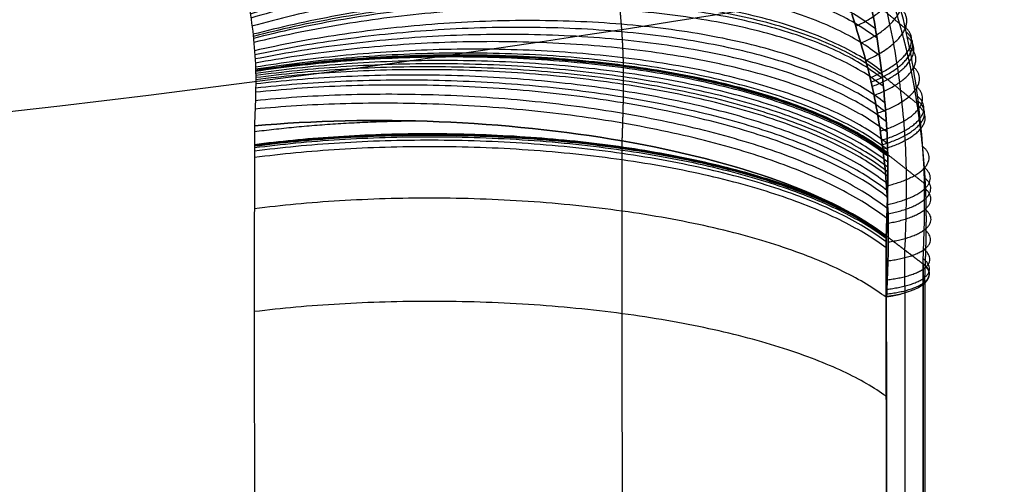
# Model space of a CAD drawing. Header units: millimetres. Extents: x -505 to 505, y 0 to 800.
# Tile 256 of 256: x 143 to 212, y 727 to 760. Entities that reach past the tile are written whole.
import ezdxf

# ---------------------------------------------------------------- set-up
doc = ezdxf.new("R2010")
doc.units = ezdxf.units.MM
doc.header["$MEASUREMENT"] = 0
doc.layers.add('IGES level 20', color=255, linetype='Continuous')

msp = doc.modelspace()

# ---------------------------------------------------------------- linework, layer by layer
at = {"layer": 'IGES level 20', "extrusion": (1.52029e-13, 0.920505, -0.390731)}
msp.add_arc((0, 559.072, 786.706), 505, 246.57268, 270, dxfattribs=at)
at = {"layer": 'IGES level 20', "extrusion": (-3.62337e-12, 0.920505, -0.390731)}
msp.add_arc((0, 559.072, 786.706), 505, 246.57268, 270, dxfattribs=at)
at = {"layer": 'IGES level 20'}
for points, weights, knots in [([(185.397, 751.318, -181.376), (185.411, 751.709, -181.514), (185.424, 752.116, -181.658), (185.445, 752.769, -181.892), (185.451, 752.994, -181.972), (185.464, 753.462, -182.141), (185.47, 753.706, -182.23), (185.479, 754.093, -182.371), (185.481, 754.226, -182.42), (185.486, 754.5, -182.521), (185.488, 754.642, -182.573), (185.492, 754.939, -182.684), (185.493, 755.093, -182.741), (185.495, 755.339, -182.834), (185.495, 755.423, -182.865), (185.495, 755.597, -182.931), (185.495, 755.687, -182.966), (185.495, 755.875, -183.037), (185.494, 755.973, -183.075), (185.492, 756.18, -183.154), (185.491, 756.288, -183.196), (185.488, 756.434, -183.253), (185.488, 756.464, -183.265), (185.487, 756.502, -183.28), (185.487, 756.51, -183.283), (185.487, 756.525, -183.289), (185.487, 756.533, -183.292), (185.486, 756.556, -183.301), (185.486, 756.571, -183.307), (185.484, 756.648, -183.337), (185.483, 756.708, -183.36), (185.479, 756.886, -183.43), (185.475, 757.001, -183.476), (185.465, 757.339, -183.611), (185.456, 757.554, -183.698), (185.437, 757.967, -183.866), (185.427, 758.166, -183.948), (185.404, 758.552, -184.108), (185.392, 758.738, -184.186), (185.367, 759.101, -184.339), (185.354, 759.277, -184.414), (185.313, 759.795, -184.635), (185.284, 760.123, -184.778), (185.238, 760.597, -184.985), (185.222, 760.751, -185.054), (185.199, 760.979, -185.155), (185.191, 761.055, -185.188), (185.175, 761.204, -185.255), (185.166, 761.279, -185.288), (185.124, 761.659, -185.458), (185.087, 761.971, -185.599), (185.005, 762.621, -185.897), (184.96, 762.958, -186.053), (184.882, 763.49, -186.303), (184.855, 763.672, -186.389), (184.796, 764.047, -186.568), (184.764, 764.24, -186.661), (184.696, 764.641, -186.856), (184.659, 764.849, -186.958), (184.599, 765.176, -187.12), (184.578, 765.287, -187.175), (184.544, 765.459, -187.261), (184.533, 765.517, -187.29), (184.518, 765.59, -187.327), (184.516, 765.605, -187.335), (184.51, 765.634, -187.349), (184.507, 765.648, -187.357), (184.498, 765.691, -187.378), (184.493, 765.719, -187.392), (184.465, 765.855, -187.461), (184.444, 765.956, -187.513), (184.403, 766.148, -187.611), (184.383, 766.239, -187.657), (184.345, 766.414, -187.747), (184.326, 766.497, -187.79), (184.29, 766.658, -187.874), (184.272, 766.736, -187.914), (184.22, 766.963, -188.032), (184.186, 767.105, -188.106), (184.121, 767.378, -188.249), (184.089, 767.508, -188.318), (184.027, 767.76, -188.45), (183.997, 767.881, -188.514), (183.937, 768.117, -188.639), (183.908, 768.231, -188.7), (183.822, 768.565, -188.878), (183.766, 768.777, -188.992), (183.659, 769.185, -189.211), (183.606, 769.381, -189.316), (183.504, 769.762, -189.521), (183.454, 769.946, -189.621), (183.393, 770.171, -189.743), (183.381, 770.216, -189.767), (183.366, 770.272, -189.797), (183.363, 770.283, -189.803), (183.359, 770.299, -189.812), (183.357, 770.305, -189.815), (183.354, 770.316, -189.821), (183.353, 770.322, -189.824), (183.345, 770.349, -189.839), (183.339, 770.37, -189.85), (183.31, 770.479, -189.909), (183.286, 770.565, -189.956), (183.241, 770.733, -190.046), (183.219, 770.814, -190.09), (183.197, 770.895, -190.134)], [0.865805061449, 0.865805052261, 0.865806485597, 0.865811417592, 0.865813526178, 0.865818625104, 0.865821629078, 0.865826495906, 0.865828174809, 0.865831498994, 0.865833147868, 0.86583612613, 0.865837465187, 0.865838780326, 0.86583910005, 0.865839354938, 0.865839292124, 0.865838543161, 0.86583786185, 0.865835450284, 0.865833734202, 0.865830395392, 0.865829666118, 0.865828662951, 0.865828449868, 0.865828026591, 0.86582781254, 0.86582716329, 0.865826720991, 0.865824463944, 0.865822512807, 0.865816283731, 0.865811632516, 0.865796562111, 0.865785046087, 0.865760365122, 0.865747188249, 0.865719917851, 0.865705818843, 0.865677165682, 0.865662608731, 0.865618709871, 0.865589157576, 0.865545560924, 0.865531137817, 0.865509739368, 0.865502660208, 0.865488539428, 0.865481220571, 0.865443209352, 0.865408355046, 0.865325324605, 0.865277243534, 0.865189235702, 0.865157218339, 0.865086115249, 0.865047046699, 0.8649592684, 0.864910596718, 0.864827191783, 0.864797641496, 0.864750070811, 0.864733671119, 0.864712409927, 0.864708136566, 0.86469979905, 0.864695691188, 0.864683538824, 0.864675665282, 0.864637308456, 0.864609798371, 0.864559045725, 0.86453583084, 0.864492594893, 0.864472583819, 0.864435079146, 0.864417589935, 0.864368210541, 0.864339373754, 0.86428755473, 0.864264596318, 0.864223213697, 0.864204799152, 0.864171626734, 0.864156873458, 0.864117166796, 0.864096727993, 0.864064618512, 0.86405297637, 0.864036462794, 0.864031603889, 0.864028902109, 0.86402853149, 0.864028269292, 0.86402822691, 0.864028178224, 0.864028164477, 0.864028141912, 0.864028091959, 0.864028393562, 0.864028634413, 0.864029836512, 0.864030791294, 0.864032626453, 0.864033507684, 0.864034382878], [0, 0, 0, 0, 0.00116324, 0.00116324, 0.00174486, 0.00174486, 0.00232648, 0.00232648, 0.00261729, 0.00261729, 0.0029081, 0.0029081, 0.00319891, 0.00319891, 0.00334432, 0.00334432, 0.00348972, 0.00348972, 0.00363513, 0.00363513, 0.00378053, 0.00378053, 0.00381688, 0.00381688, 0.00382597, 0.00382597, 0.00383506, 0.00383506, 0.00385323, 0.00385323, 0.00392594, 0.00392594, 0.00407134, 0.00407134, 0.00436215, 0.00436215, 0.00465296, 0.00465296, 0.00494377, 0.00494377, 0.00523458, 0.00523458, 0.0058162, 0.0058162, 0.00610701, 0.00610701, 0.00625242, 0.00625242, 0.00639782, 0.00639782, 0.00697944, 0.00697944, 0.00756106, 0.00756106, 0.00785187, 0.00785187, 0.00814268, 0.00814268, 0.00843349, 0.00843349, 0.0085789, 0.0085789, 0.0086516, 0.0086516, 0.00866978, 0.00866978, 0.00868795, 0.00868795, 0.0087243, 0.0087243, 0.00886971, 0.00886971, 0.00901511, 0.00901511, 0.00916052, 0.00916052, 0.00930592, 0.00930592, 0.00959673, 0.00959673, 0.00988754, 0.00988754, 0.01017835, 0.01017835, 0.01046916, 0.01046916, 0.01105078, 0.01105078, 0.0116324, 0.0116324, 0.01221402, 0.01221402, 0.01235943, 0.01235943, 0.01239578, 0.01239578, 0.01241396, 0.01241396, 0.01243213, 0.01243213, 0.01250483, 0.01250483, 0.01279564, 0.01279564, 0.01306786, 0.01306786, 0.01306786, 0.01306786]), ([(206.47, 741.409, -206.889), (206.471, 741.436, -206.898), (206.472, 741.463, -206.908), (206.477, 741.6, -206.956), (206.481, 741.712, -206.995), (206.494, 742.046, -207.112), (206.502, 742.269, -207.191), (206.526, 742.942, -207.429), (206.541, 743.395, -207.591), (206.566, 744.307, -207.92), (206.575, 744.767, -208.088), (206.585, 745.694, -208.434), (206.585, 746.161, -208.611), (206.575, 746.868, -208.885), (206.57, 747.104, -208.978), (206.556, 747.576, -209.166), (206.547, 747.81, -209.26), (206.515, 748.513, -209.546), (206.487, 748.977, -209.739), (206.385, 750.36, -210.326), (206.293, 751.267, -210.726), (206.17, 752.274, -211.184), (206.155, 752.385, -211.235), (206.127, 752.609, -211.337), (206.112, 752.721, -211.389), (206.067, 753.056, -211.544), (206.036, 753.279, -211.648), (205.938, 753.949, -211.962), (205.867, 754.395, -212.175), (205.713, 755.286, -212.609), (205.629, 755.732, -212.83), (205.494, 756.397, -213.165), (205.447, 756.618, -213.278), (205.374, 756.95, -213.449), (205.349, 757.06, -213.506), (205.298, 757.281, -213.621), (205.273, 757.391, -213.678), (205.142, 757.94, -213.967), (205.031, 758.371, -214.198), (204.802, 759.22, -214.659), (204.684, 759.637, -214.89), (204.443, 760.461, -215.349), (204.321, 760.868, -215.578), (204.137, 761.471, -215.92), (204.076, 761.671, -216.034), (203.972, 762.011, -216.228), (203.928, 762.151, -216.308), (203.885, 762.291, -216.388)], [0.851786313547, 0.851786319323, 0.851786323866, 0.851786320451, 0.851786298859, 0.851786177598, 0.851786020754, 0.851785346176, 0.851784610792, 0.851782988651, 0.851782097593, 0.851781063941, 0.851780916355, 0.851782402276, 0.851783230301, 0.851785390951, 0.851786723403, 0.851791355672, 0.851795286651, 0.851808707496, 0.85181978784, 0.851832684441, 0.851834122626, 0.851837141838, 0.851838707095, 0.851843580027, 0.851847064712, 0.851858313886, 0.851866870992, 0.851886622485, 0.851897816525, 0.851916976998, 0.851923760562, 0.851934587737, 0.85193830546, 0.851945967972, 0.851949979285, 0.851969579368, 0.851983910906, 0.852008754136, 0.852019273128, 0.852035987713, 0.852042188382, 0.852048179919, 0.852049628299, 0.852051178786, 0.852051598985, 0.852051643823], [-0.00006131, -0.00006131, -0.00006131, -0.00006131, 0.00002459, 0.00002459, 0.00037829, 0.00037829, 0.00108568, 0.00108568, 0.00250045, 0.00250045, 0.00391523, 0.00391523, 0.00533001, 0.00533001, 0.0060374, 0.0060374, 0.00674478, 0.00674478, 0.00815956, 0.00815956, 0.01098912, 0.01098912, 0.01134281, 0.01134281, 0.0116965, 0.0116965, 0.01240389, 0.01240389, 0.01381867, 0.01381867, 0.01523345, 0.01523345, 0.01594084, 0.01594084, 0.01629453, 0.01629453, 0.01664822, 0.01664822, 0.018063, 0.018063, 0.01947778, 0.01947778, 0.02089256, 0.02089256, 0.02159994, 0.02159994, 0.02210068, 0.02210068, 0.02210068, 0.02210068]), ([(190.618, 516.571, -151.039), (190.178, 526.636, -150.069), (189.738, 536.681, -149.402), (189.113, 551.719, -148.832), (188.909, 556.728, -148.714), (188.617, 564.233, -148.642), (188.521, 566.734, -148.636), (188.381, 570.483, -148.652), (188.335, 571.733, -148.662), (188.244, 574.231, -148.69), (188.199, 575.48, -148.709), (187.801, 586.72, -148.913), (187.487, 596.72, -149.371), (187.137, 609.23, -150.297), (187.069, 611.733, -150.499), (186.971, 615.487, -150.83), (186.938, 616.739, -150.945), (186.874, 619.241, -151.183), (186.843, 620.491, -151.307), (186.75, 624.24, -151.691), (186.69, 626.737, -151.964), (186.604, 630.48, -152.401), (186.575, 631.727, -152.551), (186.519, 634.219, -152.859), (186.491, 635.465, -153.018), (186.247, 646.669, -154.487), (186.059, 656.58, -156.073), (185.829, 671.373, -158.869), (185.76, 676.293, -159.871), (185.687, 682.427, -161.209), (185.673, 683.653, -161.481), (185.646, 686.103, -162.034), (185.633, 687.326, -162.315), (185.609, 689.771, -162.884), (185.597, 690.992, -163.173), (185.575, 693.431, -163.759), (185.564, 694.649, -164.056), (185.476, 705.606, -166.771), (185.437, 715.284, -169.457), (185.405, 729.708, -173.914), (185.399, 734.501, -175.471), (185.393, 741.665, -177.916), (185.392, 744.049, -178.749), (185.39, 747.619, -180.026), (185.39, 748.808, -180.457), (185.389, 750.144, -180.946), (185.389, 750.293, -181.001), (185.389, 750.515, -181.083), (185.389, 750.589, -181.11), (185.389, 750.701, -181.151), (185.389, 750.738, -181.165), (185.389, 750.794, -181.185), (185.389, 750.812, -181.192), (185.389, 750.84, -181.202), (185.389, 750.849, -181.206), (185.389, 750.868, -181.212), (185.389, 750.877, -181.216), (185.389, 751.03, -181.272), (185.389, 751.174, -181.325), (185.389, 751.318, -181.378)], [0.865774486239, 0.865774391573, 0.865776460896, 0.865782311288, 0.865784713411, 0.865788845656, 0.865790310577, 0.865792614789, 0.865793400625, 0.865795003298, 0.865795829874, 0.865803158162, 0.86580856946, 0.865814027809, 0.86581505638, 0.865816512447, 0.865816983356, 0.86581789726, 0.865818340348, 0.865819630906, 0.865820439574, 0.865821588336, 0.865821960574, 0.865822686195, 0.865823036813, 0.865826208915, 0.865829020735, 0.865832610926, 0.865833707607, 0.865834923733, 0.865835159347, 0.865835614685, 0.86583583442, 0.865836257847, 0.865836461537, 0.865836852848, 0.865837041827, 0.865838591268, 0.865839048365, 0.865839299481, 0.86583930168, 0.86583930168, 0.865839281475, 0.865839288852, 0.865839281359, 0.865839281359, 0.865839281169, 0.865839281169, 0.86583928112, 0.86583928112, 0.865839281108, 0.865839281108, 0.865839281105, 0.865839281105, 0.865839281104, 0.865839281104, 0.865839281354, 0.86583928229, 0.865839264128, 0.86583922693], [0, 0, 0, 0, 0.028312, 0.028312, 0.0424679, 0.0424679, 0.0495459, 0.0495459, 0.0530849, 0.0530849, 0.0566239, 0.0566239, 0.0849359, 0.0849359, 0.0920139, 0.0920139, 0.0955529, 0.0955529, 0.0990918, 0.0990918, 0.1061698, 0.1061698, 0.1097088, 0.1097088, 0.1132478, 0.1132478, 0.1415598, 0.1415598, 0.1557158, 0.1557158, 0.1592548, 0.1592548, 0.1627937, 0.1627937, 0.1663327, 0.1663327, 0.1698717, 0.1698717, 0.1981837, 0.1981837, 0.2123397, 0.2123397, 0.2194177, 0.2194177, 0.2229567, 0.2229567, 0.223399, 0.223399, 0.2236202, 0.2236202, 0.2237308, 0.2237308, 0.2237861, 0.2237861, 0.2238138, 0.2238138, 0.2238414, 0.2238414, 0.224279, 0.224279, 0.224279, 0.224279]), ([(206.471, 741.415, -206.891), (206.475, 732.592, -203.64), (206.479, 723.7, -200.659), (206.53, 705.786, -195.207), (206.576, 696.764, -192.737), (206.751, 678.593, -188.289), (206.88, 669.441, -186.311), (207.065, 659.069, -184.366), (207.087, 657.916, -184.153), (207.13, 655.607, -183.737), (207.152, 654.451, -183.532), (207.221, 650.982, -182.931), (207.269, 648.667, -182.547), (207.418, 641.718, -181.441), (207.526, 637.079, -180.769), (207.872, 623.139, -178.946), (208.131, 613.82, -177.989), (208.575, 599.802, -176.937), (208.732, 595.123, -176.65), (208.941, 589.266, -176.371), (208.983, 588.094, -176.319), (209.069, 585.75, -176.223), (209.113, 584.578, -176.18), (209.246, 581.063, -176.06), (209.337, 578.721, -175.996), (209.805, 567.01, -175.756), (210.222, 557.646, -175.818), (211.097, 538.931, -176.464), (211.556, 529.58, -177.049), (212.015, 520.232, -177.907)], [0.851781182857, 0.851781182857, 0.851781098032, 0.851781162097, 0.851781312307, 0.851781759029, 0.851781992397, 0.851782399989, 0.851782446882, 0.85178254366, 0.851782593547, 0.851782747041, 0.851782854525, 0.851783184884, 0.851783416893, 0.85178404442, 0.85178444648, 0.851785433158, 0.851785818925, 0.851786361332, 0.851786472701, 0.851786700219, 0.851786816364, 0.851787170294, 0.8517874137, 0.851788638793, 0.851789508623, 0.851790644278, 0.851790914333, 0.851790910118], [0, 0, 0, 0, 0.0281934, 0.0281934, 0.0563869, 0.0563869, 0.0845803, 0.0845803, 0.0881045, 0.0881045, 0.0916287, 0.0916287, 0.098677, 0.098677, 0.1127738, 0.1127738, 0.1409672, 0.1409672, 0.1550639, 0.1550639, 0.1585881, 0.1585881, 0.1621123, 0.1621123, 0.1691607, 0.1691607, 0.1973541, 0.1973541, 0.2255329, 0.2255329, 0.2255329, 0.2255329])]:
    msp.add_rational_spline(points, weights, degree=3, knots=knots, dxfattribs=at)
for points, knots in [([(156.973, 770.025, -189.249), (157.349, 768.602, -188.51), (157.726, 767.178, -187.778), (158.487, 764.324, -186.324), (158.889, 762.901, -185.597), (159.56, 760.006, -184.192), (159.738, 758.502, -183.538), (159.914, 755.462, -182.305), (159.829, 753.915, -181.757), (159.777, 752.37, -181.204)], [3, 3, 3, 3, 3.25, 3.25, 3.5, 3.5, 3.75, 3.75, 4, 4, 4, 4]), ([(156.973, 770.025, -189.249), (157.349, 768.602, -188.51), (157.726, 767.178, -187.778), (158.487, 764.324, -186.324), (158.889, 762.901, -185.597), (159.56, 760.006, -184.192), (159.738, 758.502, -183.538), (159.914, 755.462, -182.305), (159.829, 753.915, -181.757), (159.777, 752.37, -181.204)], [1.3390593, 1.3390593, 1.3390593, 1.3390593, 1.5890593, 1.5890593, 1.8390593, 1.8390593, 2.0890593, 2.0890593, 2.3390593, 2.3390593, 2.3390593, 2.3390593]), ([(201.261, 766.364, -207.979), (201.766, 764.664, -207.019), (202.257, 762.968, -206.039), (203.013, 759.499, -204.152), (203.291, 757.716, -203.269), (203.714, 754.081, -201.586), (203.854, 752.233, -200.782), (203.926, 748.494, -199.309), (203.86, 746.601, -198.638), (203.791, 744.699, -197.971)], [0.245829, 0.245829, 0.245829, 0.245829, 0.495829, 0.495829, 0.745829, 0.745829, 0.995829, 0.995829, 1.245829, 1.245829, 1.245829, 1.245829]), ([(203.791, 744.699, -197.971), (203.86, 746.594, -198.636), (203.926, 748.494, -199.309), (203.854, 752.233, -200.782), (203.714, 754.081, -201.586), (203.291, 757.716, -203.269), (203.013, 759.499, -204.152), (202.257, 762.968, -206.039), (201.764, 764.67, -207.023), (201.263, 766.362, -207.984)], [1, 1, 1, 1, 1.25, 1.25, 1.5, 1.5, 1.75, 1.75, 2, 2, 2, 2]), ([(202.456, 765.318, -210.444), (202.959, 763.637, -209.486), (203.463, 761.95, -208.537), (204.257, 758.476, -206.725), (204.549, 756.689, -205.862), (204.988, 753.063, -204.211), (205.135, 751.224, -203.423), (205.212, 747.498, -201.962), (205.142, 745.611, -201.288), (205.073, 743.722, -200.626)], [0, 0, 0, 0, 0.25, 0.25, 0.5, 0.5, 0.75, 0.75, 1, 1, 1, 1]), ([(206.354, 742.745, -203.28), (206.424, 744.623, -203.937), (206.494, 746.497, -204.606), (206.417, 750.202, -206.06), (206.269, 752.032, -206.845), (205.828, 755.63, -208.486), (205.535, 757.408, -209.347), (204.736, 760.86, -211.155), (204.23, 762.537, -212.102), (203.723, 764.208, -213.059)], [1, 1, 1, 1, 1.25, 1.25, 1.5, 1.5, 1.75, 1.75, 2, 2, 2, 2]), ([(206.354, 742.745, -203.28), (206.424, 744.622, -203.937), (206.494, 746.497, -204.606), (206.417, 750.202, -206.06), (206.269, 752.032, -206.845), (205.828, 755.63, -208.486), (205.535, 757.408, -209.347), (204.736, 760.86, -211.155), (204.229, 762.538, -212.102), (203.723, 764.208, -213.059)], [1.383879, 1.383879, 1.383879, 1.383879, 1.633879, 1.633879, 1.883879, 1.883879, 2.133879, 2.133879, 2.383879, 2.383879, 2.383879, 2.383879]), ([(201.396, 760.17, -218.42), (201.874, 758.636, -217.549), (202.35, 757.097, -216.687), (203.094, 753.923, -215.041), (203.364, 752.288, -214.258), (203.769, 748.981, -212.762), (203.902, 747.299, -212.046), (203.952, 743.893, -210.724), (203.88, 742.172, -210.113), (203.818, 740.449, -209.508)], [3, 3, 3, 3, 3.25, 3.25, 3.5, 3.5, 3.75, 3.75, 4, 4, 4, 4]), ([(203.815, 740.449, -209.51), (203.88, 742.172, -210.113), (203.952, 743.893, -210.724), (203.902, 747.299, -212.046), (203.769, 748.981, -212.762), (203.364, 752.288, -214.258), (203.094, 753.923, -215.041), (202.35, 757.097, -216.687), (201.874, 758.636, -217.549), (201.396, 760.17, -218.42)], [0, 0, 0, 0, 0.25, 0.25, 0.5, 0.5, 0.75, 0.75, 1, 1, 1, 1]), ([(159.777, 752.37, -181.204), (163.877, 752.74, -179.721), (168.264, 752.838, -178.968), (177.008, 752.479, -179.027), (181.362, 752.022, -179.838), (189.433, 750.615, -182.913), (193.149, 749.666, -185.176), (199.426, 747.407, -190.839), (201.986, 746.098, -194.239), (203.791, 744.699, -197.971)], [0, 0, 0, 0, 0.25, 0.25, 0.5, 0.5, 0.75, 0.75, 1, 1, 1, 1]), ([(203.79, 744.7, -197.968), (201.985, 746.098, -194.237), (199.425, 747.407, -190.839), (193.149, 749.666, -185.176), (189.433, 750.615, -182.913), (181.362, 752.022, -179.838), (177.008, 752.479, -179.027), (168.264, 752.838, -178.968), (163.877, 752.74, -179.721), (159.777, 752.37, -181.204)], [2, 2, 2, 2, 2.249951, 2.249951, 2.499967, 2.499967, 2.749984, 2.749984, 3, 3, 3, 3]), ([(159.777, 752.37, -181.204), (159.747, 738.203, -175.955), (159.764, 723.852, -171.336), (159.905, 694.782, -163.344), (160.054, 680.039, -159.959), (160.52, 650.385, -154.46), (160.828, 635.461, -152.346), (161.572, 605.42, -149.394), (162.015, 590.359, -148.561), (162.548, 575.326, -148.36)], [3, 3, 3, 3, 3.25, 3.25, 3.5, 3.5, 3.75, 3.75, 4, 4, 4, 4]), ([(159.777, 752.37, -181.204), (159.747, 738.203, -175.955), (159.764, 723.852, -171.336), (159.905, 694.782, -163.344), (160.054, 680.039, -159.959), (160.52, 650.385, -154.46), (160.828, 635.461, -152.346), (161.572, 605.42, -149.394), (162.015, 590.359, -148.561), (162.548, 575.326, -148.36)], [2.339059, 2.339059, 2.339059, 2.339059, 2.589059, 2.589059, 2.839059, 2.839059, 3.089059, 3.089059, 3.339059, 3.339059, 3.339059, 3.339059]), ([(209.22, 519.233, -168.491), (208.996, 523.975, -168.053), (208.771, 528.758, -167.681), (208.327, 538.283, -167.077), (208.108, 543.046, -166.843), (207.465, 557.333, -166.341), (207.058, 566.859, -166.272), (206.325, 585.913, -166.649), (206, 595.442, -167.096), (205.419, 614.501, -168.514), (205.164, 624.031, -169.487), (204.713, 642.983, -171.956), (204.516, 652.418, -173.453), (204.192, 671.207, -176.968), (204.065, 680.572, -178.988), (203.893, 699.152, -183.532), (203.848, 708.369, -186.054), (203.81, 722.08, -190.227), (203.803, 726.631, -191.682), (203.794, 735.695, -194.726), (203.792, 740.227, -196.32), (203.79, 744.7, -197.968)], [1, 1, 1, 1, 1.0625, 1.0625, 1.125, 1.125, 1.25, 1.25, 1.375, 1.375, 1.5, 1.5, 1.625, 1.625, 1.75, 1.75, 1.875, 1.875, 1.9375, 1.9375, 2, 2, 2, 2]), ([(203.79, 744.7, -197.97), (203.794, 735.735, -194.666), (203.798, 726.65, -191.618), (203.848, 708.369, -186.054), (203.893, 699.152, -183.532), (204.065, 680.572, -178.988), (204.192, 671.207, -176.968), (204.516, 652.418, -173.453), (204.713, 642.983, -171.956), (205.164, 624.031, -169.487), (205.419, 614.501, -168.514), (206, 595.442, -167.096), (206.325, 585.913, -166.649), (207.058, 566.859, -166.272), (207.465, 557.333, -166.341), (208.322, 538.283, -167.01), (208.772, 528.736, -167.613), (209.22, 519.233, -168.491)], [0.249715, 0.249715, 0.249715, 0.249715, 0.374715, 0.374715, 0.499715, 0.499715, 0.624715, 0.624715, 0.749715, 0.749715, 0.874715, 0.874715, 0.999715, 0.999715, 1.124715, 1.124715, 1.249715, 1.249715, 1.249715, 1.249715]), ([(205.072, 743.722, -200.624), (205.081, 725.888, -194.054), (205.089, 707.674, -188.53), (205.435, 670.76, -179.5), (205.772, 652.058, -175.993), (206.68, 614.381, -171.073), (207.251, 595.408, -169.663), (208.726, 557.453, -168.897), (209.631, 538.467, -169.539), (210.534, 519.553, -171.281)], [0, 0, 0, 0, 0.25, 0.25, 0.5, 0.5, 0.75, 0.75, 1, 1, 1, 1]), ([(203.818, 740.449, -209.508), (205.023, 740.633, -209.01), (206.001, 740.989, -208.045), (206.941, 741.84, -205.736), (206.898, 742.33, -204.406), (206.354, 742.745, -203.28)], [0, 0, 0, 0, 0.5, 0.5, 1, 1, 1, 1]), ([(203.818, 740.449, -209.508), (205.023, 740.633, -209.01), (206.001, 740.989, -208.045), (206.941, 741.84, -205.736), (206.898, 742.33, -204.406), (206.354, 742.745, -203.28)], [0, 0, 0, 0, 0.500005, 0.500005, 1, 1, 1, 1]), ([(206.354, 742.745, -203.28), (206.363, 724.98, -196.735), (206.372, 706.928, -191.263), (206.632, 679.454, -184.538), (206.759, 670.23, -182.543), (207.087, 651.647, -179.059), (207.286, 642.298, -177.571), (207.743, 623.571, -175.121), (208, 614.179, -174.157), (208.587, 595.343, -172.744), (208.916, 585.887, -172.295), (209.659, 567.001, -171.909), (210.073, 557.566, -171.971), (210.724, 543.423, -172.46), (210.946, 538.711, -172.689), (211.395, 529.29, -173.281), (211.624, 524.562, -173.647), (211.85, 519.874, -174.077)], [1, 1, 1, 1, 1.25, 1.25, 1.375, 1.375, 1.5, 1.5, 1.625, 1.625, 1.75, 1.75, 1.875, 1.875, 1.9375, 1.9375, 2, 2, 2, 2]), ([(211.85, 519.874, -174.077), (211.396, 529.266, -173.215), (210.941, 538.709, -172.623), (210.073, 557.566, -171.971), (209.659, 567.001, -171.909), (208.916, 585.887, -172.295), (208.587, 595.343, -172.744), (208, 614.179, -174.157), (207.743, 623.571, -175.121), (207.286, 642.298, -177.571), (207.087, 651.647, -179.059), (206.759, 670.23, -182.543), (206.632, 679.454, -184.538), (206.372, 706.928, -191.263), (206.363, 724.98, -196.735), (206.354, 742.745, -203.28)], [1.387649, 1.387649, 1.387649, 1.387649, 1.512649, 1.512649, 1.637649, 1.637649, 1.762649, 1.762649, 1.887649, 1.887649, 2.012649, 2.012649, 2.137649, 2.137649, 2.387649, 2.387649, 2.387649, 2.387649]), ([(206.835, 575.326, -178.737), (206.262, 589.387, -178.994), (205.786, 603.461, -179.827), (204.987, 631.435, -182.655), (204.657, 645.381, -184.657), (204.152, 673.061, -189.817), (203.988, 686.751, -192.96), (203.831, 713.832, -200.366), (203.825, 727.221, -204.636), (203.815, 740.449, -209.51)], [2.234052, 2.234052, 2.234052, 2.234052, 2.484052, 2.484052, 2.734052, 2.734052, 2.984052, 2.984052, 3.234052, 3.234052, 3.234052, 3.234052]), ([(206.835, 575.326, -178.737), (206.262, 589.387, -178.994), (205.786, 603.461, -179.827), (204.987, 631.435, -182.655), (204.657, 645.381, -184.657), (204.152, 673.061, -189.817), (203.988, 686.751, -192.96), (203.831, 713.832, -200.366), (203.825, 727.221, -204.636), (203.818, 740.449, -209.508)], [4, 4, 4, 4, 4.25, 4.25, 4.5, 4.5, 4.75, 4.75, 5, 5, 5, 5])]:
    msp.add_open_spline(points, degree=3, knots=knots, dxfattribs=at)
at = {"layer": 'IGES level 20', "extrusion": (0.166523, -0.894438, 0.415031)}
msp.add_rational_spline([(203.043, 759.126, -203.989), (189.705, 769.635, -175.991), (159.48, 760.158, -184.286)], [1, 0.730243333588, 1], degree=2, dxfattribs=at)
at = {"layer": 'IGES level 20', "extrusion": (0.154896, -0.898249, 0.411286)}
msp.add_rational_spline([(203.151, 758.473, -203.661), (189.797, 768.977, -175.691), (159.523, 759.879, -184.16)], [1, 0.730437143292, 1], degree=2, dxfattribs=at)
at = {"layer": 'IGES level 20', "extrusion": (-0.254267, 0.843711, -0.472757)}
msp.add_rational_spline([(201.662, 759.313, -217.935), (206.103, 761.349, -216.69), (204.053, 763.115, -212.436)], [0.999999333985, 0.704152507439, 0.999880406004], degree=2, dxfattribs=at)
at = {"layer": 'IGES level 20', "extrusion": (0.135166, -0.904443, 0.404615)}
msp.add_rational_spline([(203.328, 757.276, -203.077), (189.948, 767.77, -175.149), (159.601, 759.316, -183.91)], [1, 0.73073367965, 1], degree=2, dxfattribs=at)
at = {"layer": 'IGES level 20', "extrusion": (0.118934, -0.909298, 0.398788)}
msp.add_rational_spline([(203.468, 756.189, -202.563), (190.068, 766.672, -174.664), (159.67, 758.749, -183.663)], [1, 0.730947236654, 1], degree=2, dxfattribs=at)
at = {"layer": 'IGES level 20', "extrusion": (-0.245159, 0.849052, -0.467982)}
msp.add_rational_spline([(202.02, 758.128, -217.273), (206.472, 760.118, -215.994), (204.418, 761.872, -211.737)], [0.999997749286, 0.704112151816, 0.999888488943], degree=2, dxfattribs=at)
at = {"layer": 'IGES level 20', "extrusion": (0.115307, -0.910355, 0.39744)}
msp.add_rational_spline([(203.499, 755.931, -202.443), (190.094, 766.41, -174.55), (159.686, 758.607, -183.602)], [1, 0.730991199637, 1], degree=2, dxfattribs=at)
at = {"layer": 'IGES level 20', "extrusion": (0.111685, -0.911396, 0.396085)}
msp.add_rational_spline([(203.528, 755.672, -202.323), (190.12, 766.149, -174.436), (159.701, 758.465, -183.541)], [1, 0.731033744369, 1], degree=2, dxfattribs=at)
at = {"layer": 'IGES level 20'}
for points in [[(205.135, 759.137, -210.252), (203.883, 760.193, -207.678), (202.631, 761.25, -205.104)], [(206.048, 753.834, -207.667), (204.775, 754.871, -205.05), (203.501, 755.908, -202.432)], [(206.455, 748.351, -205.334), (205.173, 749.361, -202.691), (203.89, 750.371, -200.048)], [(206.354, 742.745, -203.28), (205.072, 743.722, -200.625), (203.79, 744.7, -197.97)], [(203.791, 744.699, -197.971), (205.073, 743.722, -200.625), (206.354, 742.745, -203.28)]]:
    msp.add_open_spline(points, degree=2, dxfattribs=at)
at = {"layer": 'IGES level 20', "extrusion": (0.103937, -0.913558, 0.393204)}
msp.add_rational_spline([(203.587, 755.138, -202.078), (190.17, 765.609, -174.203), (159.731, 758.179, -183.419)], [1, 0.731120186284, 1], degree=2, dxfattribs=at)
at = {"layer": 'IGES level 20', "extrusion": (-0.229026, 0.85732, -0.461032)}
msp.add_rational_spline([(202.359, 756.934, -216.619), (206.833, 758.844, -215.289), (204.774, 760.586, -211.028)], [0.999994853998, 0.704046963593, 0.999896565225], degree=2, dxfattribs=at)
at = {"layer": 'IGES level 20', "extrusion": (0.086049, -0.91822, 0.386611)}
msp.add_rational_spline([(203.697, 753.982, -201.56), (190.264, 764.449, -173.711), (159.782, 757.606, -183.178)], [1, 0.731295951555, 1], degree=2, dxfattribs=at)
at = {"layer": 'IGES level 20', "extrusion": (0.075637, -0.920731, 0.382797)}
msp.add_rational_spline([(203.747, 753.352, -201.284), (190.307, 763.82, -173.449), (159.804, 757.319, -183.059)], [1, 0.731382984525, 1], degree=2, dxfattribs=at)
at = {"layer": 'IGES level 20', "extrusion": (0.06398, -0.923373, 0.378535)}
msp.add_rational_spline([(203.794, 752.677, -200.994), (190.346, 763.15, -173.173), (159.823, 757.031, -182.942)], [1, 0.731467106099, 1], degree=2, dxfattribs=at)
at = {"layer": 'IGES level 20', "extrusion": (-0.205173, 0.868375, -0.451474)}
msp.add_rational_spline([(202.67, 755.727, -215.977), (207.173, 757.519, -214.577), (205.109, 759.248, -210.312)], [0.999990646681, 0.70396016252, 0.99990463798], degree=2, dxfattribs=at)
at = {"layer": 'IGES level 20', "extrusion": (-0.198056, 0.871481, -0.448658)}
msp.add_rational_spline([(202.742, 755.423, -215.819), (207.253, 757.179, -214.399), (205.188, 758.906, -210.133)], [0.999989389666, 0.703936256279, 0.999906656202], degree=2, dxfattribs=at)
at = {"layer": 'IGES level 20', "extrusion": (0.050774, -0.926155, 0.373709)}
msp.add_rational_spline([(203.835, 751.947, -200.687), (190.381, 762.429, -172.882), (159.839, 756.743, -182.825)], [1, 0.731545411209, 1], degree=2, dxfattribs=at)
at = {"layer": 'IGES level 20', "extrusion": (-0.191062, 0.874479, -0.445849)}
msp.add_rational_spline([(202.812, 755.117, -215.662), (207.33, 756.838, -214.222), (205.264, 758.562, -209.955)], [0.999988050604, 0.70391359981, 0.999908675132], degree=2, dxfattribs=at)
at = {"layer": 'IGES level 20', "extrusion": (0.035572, -0.929087, 0.368146)}
msp.add_rational_spline([(203.869, 751.146, -200.358), (190.409, 761.643, -172.568), (159.851, 756.454, -182.71)], [1, 0.731613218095, 1], degree=2, dxfattribs=at)
at = {"layer": 'IGES level 20', "extrusion": (0.027018, -0.930612, 0.365008)}
msp.add_rational_spline([(203.882, 750.712, -200.184), (190.42, 761.218, -172.401), (159.855, 756.309, -182.654)], [1, 0.731640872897, 1], degree=2, dxfattribs=at)
at = {"layer": 'IGES level 20', "extrusion": (0.022452, -0.93139, 0.36333)}
msp.add_rational_spline([(203.888, 750.484, -200.093), (190.425, 760.996, -172.315), (159.856, 756.237, -182.625)], [1, 0.731652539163, 1], degree=2, dxfattribs=at)
at = {"layer": 'IGES level 20', "extrusion": (-0.177573, 0.880117, -0.440298)}
msp.add_rational_spline([(202.944, 754.502, -215.35), (207.476, 756.156, -213.873), (205.407, 757.874, -209.604)], [0.999985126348, 0.703872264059, 0.999912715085], degree=2, dxfattribs=at)
at = {"layer": 'IGES level 20', "extrusion": (0.021277, -0.931586, 0.362898)}
msp.add_rational_spline([(203.889, 750.426, -200.07), (190.426, 760.939, -172.293), (159.857, 756.219, -182.618)], [1, 0.731655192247, 1], degree=2, dxfattribs=at)
at = {"layer": 'IGES level 20', "extrusion": (0.020685, -0.931684, 0.36268)}
msp.add_rational_spline([(203.889, 750.397, -200.059), (190.426, 760.911, -172.282), (159.857, 756.21, -182.615)], [1, 0.731656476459, 1], degree=2, dxfattribs=at)
at = {"layer": 'IGES level 20', "extrusion": (0.020091, -0.931782, 0.362461)}
msp.add_rational_spline([(203.89, 750.368, -200.047), (190.427, 760.882, -172.271), (159.857, 756.201, -182.611)], [1, 0.731657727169, 1], degree=2, dxfattribs=at)
at = {"layer": 'IGES level 20', "extrusion": (0.017846, -0.932151, 0.36163)}
msp.add_rational_spline([(203.892, 750.255, -200.003), (190.428, 760.772, -172.228), (159.858, 756.164, -182.597)], [1, 0.731662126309, 1], degree=2, dxfattribs=at)
at = {"layer": 'IGES level 20', "extrusion": (0.010094, -0.933397, 0.358703)}
msp.add_rational_spline([(203.898, 749.846, -199.844), (190.433, 760.373, -172.074), (159.86, 756.019, -182.541)], [1, 0.731673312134, 1], degree=2, dxfattribs=at)
at = {"layer": 'IGES level 20', "extrusion": (0.003782, -0.934384, 0.356248)}
msp.add_rational_spline([(203.9, 749.487, -199.705), (190.435, 760.019, -171.939), (159.861, 755.874, -182.486)], [1, 0.731677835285, 1], degree=2, dxfattribs=at)
at = {"layer": 'IGES level 20', "extrusion": (-0.006049, -0.93588, 0.352266)}
msp.add_rational_spline([(203.899, 748.865, -199.47), (190.434, 759.402, -171.705), (159.86, 755.583, -182.376)], [1, 0.731676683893, 1], degree=2, dxfattribs=at)
at = {"layer": 'IGES level 20', "extrusion": (-0.001516, -0.935195, 0.35413)}
msp.add_rational_spline([(203.9, 749.163, -199.582), (190.435, 759.698, -171.817), (159.861, 755.729, -182.431)], [1, 0.731678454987, 1], degree=2, dxfattribs=at)
at = {"layer": 'IGES level 20', "extrusion": (-0.152581, 0.890074, -0.429521)}
msp.add_rational_spline([(203.18, 753.261, -214.738), (207.735, 754.787, -213.193), (205.662, 756.494, -208.92)], [0.999978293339, 0.703803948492, 0.999920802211], degree=2, dxfattribs=at)
at = {"layer": 'IGES level 20', "extrusion": (-0.01913, -0.937847, 0.34652)}
msp.add_rational_spline([(203.886, 747.846, -199.093), (190.423, 758.38, -171.324), (159.853, 755.001, -182.158)], [1, 0.731659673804, 1], degree=2, dxfattribs=at)
at = {"layer": 'IGES level 20', "extrusion": (-0.013419, -0.936986, 0.34911)}
msp.add_rational_spline([(203.894, 748.327, -199.269), (190.43, 758.865, -171.504), (159.858, 755.292, -182.267)], [1, 0.731669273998, 1], degree=2, dxfattribs=at)
at = {"layer": 'IGES level 20', "extrusion": (-0.02998, -0.93961, 0.34093)}
msp.add_rational_spline([(203.856, 746.62, -198.65), (190.396, 757.13, -170.868), (159.833, 754.125, -181.837)], [1, 0.731632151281, 1], degree=2, dxfattribs=at)
at = {"layer": 'IGES level 20', "extrusion": (-0.023625, -0.938544, 0.34435)}
msp.add_rational_spline([(203.877, 747.407, -198.933), (190.415, 757.935, -171.161), (159.847, 754.709, -182.051)], [1, 0.731649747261, 1], degree=2, dxfattribs=at)
at = {"layer": 'IGES level 20', "extrusion": (-0.130229, 0.898466, -0.419284)}
msp.add_rational_spline([(203.382, 752.007, -214.141), (207.954, 753.419, -212.537), (205.878, 755.114, -208.26)], [0.999970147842, 0.703752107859, 0.99992889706], degree=2, dxfattribs=at)
at = {"layer": 'IGES level 20', "extrusion": (-0.033806, -0.940393, 0.338406)}
msp.add_rational_spline([(203.834, 745.921, -198.401), (190.376, 756.407, -170.607), (159.815, 753.541, -181.625)], [1, 0.731619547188, 1], degree=2, dxfattribs=at)
at = {"layer": 'IGES level 20', "extrusion": (-0.12002, 0.902149, -0.414394)}
msp.add_rational_spline([(203.471, 751.377, -213.848), (208.051, 752.735, -212.218), (205.973, 754.424, -207.939)], [0.999965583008, 0.703731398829, 0.999932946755], degree=2, dxfattribs=at)
at = {"layer": 'IGES level 20', "extrusion": (-0.115151, 0.903874, -0.41201)}
msp.add_rational_spline([(203.513, 751.06, -213.703), (208.096, 752.393, -212.06), (206.018, 754.08, -207.78)], [0.999963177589, 0.703722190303, 0.999934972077], degree=2, dxfattribs=at)
at = {"layer": 'IGES level 20', "extrusion": (-0.110419, 0.905531, -0.40966)}
msp.add_rational_spline([(203.553, 750.744, -213.559), (208.139, 752.052, -211.903), (206.061, 753.735, -207.623)], [0.999960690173, 0.70371365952, 0.999936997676], degree=2, dxfattribs=at)
at = {"layer": 'IGES level 20', "extrusion": (-0.000270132, -0.937809, 0.347152)}
msp.add_rational_spline([(171.556, 752.699, -179.013), (165.478, 752.679, -179.071), (159.777, 751.949, -181.047)], [0.902419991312, 0.935825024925, 0.999734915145], degree=2, dxfattribs=at)
at = {"layer": 'IGES level 20', "extrusion": (0.000454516, -0.938363, 0.345652)}
msp.add_rational_spline([(202.272, 745.747, -195.193), (187.545, 754.617, -171.093), (159.777, 751.058, -180.718)], [0.965702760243, 0.750204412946, 0.999736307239], degree=2, dxfattribs=at)
at = {"layer": 'IGES level 20', "extrusion": (0.00047374, -0.93838, 0.345604)}
msp.add_rational_spline([(203.79, 744.696, -197.967), (190.341, 754.948, -170.113), (159.777, 751.03, -180.708)], [1, 0.731810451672, 0.999736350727], degree=2, dxfattribs=at)
at = {"layer": 'IGES level 20', "extrusion": (0.00047372, -0.938401, 0.345549)}
msp.add_rational_spline([(203.79, 744.669, -197.957), (190.341, 754.919, -170.103), (159.777, 751.002, -180.698)], [1, 0.731810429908, 0.999736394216], degree=2, dxfattribs=at)
at = {"layer": 'IGES level 20', "extrusion": (0.000473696, -0.938441, 0.345439)}
msp.add_rational_spline([(203.79, 744.615, -197.937), (190.341, 754.862, -170.082), (159.777, 750.946, -180.677)], [1, 0.731810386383, 0.999736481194], degree=2, dxfattribs=at)
at = {"layer": 'IGES level 20', "extrusion": (0.000473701, -0.938522, 0.34522)}
msp.add_rational_spline([(203.79, 744.508, -197.897), (190.341, 754.748, -170.04), (159.777, 750.835, -180.636)], [1, 0.731810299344, 0.99973665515], degree=2, dxfattribs=at)
at = {"layer": 'IGES level 20', "extrusion": (0.000473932, -0.938683, 0.344782)}
msp.add_rational_spline([(203.79, 744.293, -197.818), (190.341, 754.52, -169.956), (159.777, 750.612, -180.554)], [1, 0.731810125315, 0.999737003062], degree=2, dxfattribs=at)
at = {"layer": 'IGES level 20', "extrusion": (0.000475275, -0.939004, 0.343906)}
msp.add_rational_spline([(203.79, 743.863, -197.661), (190.341, 754.065, -169.789), (159.777, 750.166, -180.391)], [1, 0.73180977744, 0.999737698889], degree=2, dxfattribs=at)
at = {"layer": 'IGES level 20', "extrusion": (-0.067254, 0.919055, -0.388349)}
msp.add_rational_spline([(203.81, 748.187, -212.437), (208.416, 749.269, -210.676), (206.334, 750.928, -206.388)], [0.999937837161, 0.703653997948, 0.999953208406], degree=2, dxfattribs=at)
at = {"layer": 'IGES level 20', "extrusion": (-0.041532, 0.925821, -0.375673)}
msp.add_rational_spline([(203.888, 746.893, -211.9), (208.502, 747.838, -210.081), (206.418, 749.487, -205.788)], [0.999924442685, 0.703633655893, 0.999961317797], degree=2, dxfattribs=at)
at = {"layer": 'IGES level 20', "extrusion": (-0.027597, 0.929107, -0.368779)}
msp.add_rational_spline([(203.913, 746.242, -211.639), (208.53, 747.114, -209.79), (206.445, 748.757, -205.495)], [0.999917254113, 0.703627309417, 0.999965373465], degree=2, dxfattribs=at)
at = {"layer": 'IGES level 20', "extrusion": (-0.013284, 0.932224, -0.361638)}
msp.add_rational_spline([(203.928, 745.59, -211.383), (208.546, 746.385, -209.503), (206.461, 748.022, -205.206)], [0.999909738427, 0.703624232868, 0.999969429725], degree=2, dxfattribs=at)
at = {"layer": 'IGES level 20', "extrusion": (0.000528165, -0.94154, 0.336902)}
msp.add_rational_spline([(203.792, 740.423, -196.415), (190.343, 750.415, -168.467), (159.778, 746.594, -179.098)], [1, 0.731807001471, 0.999743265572], degree=2, dxfattribs=at)
at = {"layer": 'IGES level 20', "extrusion": (0.00985, 0.936934, -0.349368)}
msp.add_rational_spline([(203.93, 744.28, -210.885), (208.548, 744.95, -208.957), (206.463, 746.576, -204.656)], [0.999893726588, 0.703627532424, 0.999977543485], degree=2, dxfattribs=at)
at = {"layer": 'IGES level 20', "extrusion": (0.025241, 0.940034, -0.340146)}
msp.add_rational_spline([(203.904, 742.965, -210.402), (208.52, 743.549, -208.444), (206.436, 745.163, -204.138)], [0.999876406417, 0.703636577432, 0.999985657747], degree=2, dxfattribs=at)
at = {"layer": 'IGES level 20', "extrusion": (0.033513, 0.942024, -0.333869)}
msp.add_rational_spline([(203.861, 741.645, -209.93), (208.476, 742.181, -207.955), (206.392, 743.783, -203.645)], [0.99985777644, 0.703645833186, 0.999993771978], degree=2, dxfattribs=at)
at = {"layer": 'IGES level 20', "extrusion": (0.035154, 0.942699, -0.331787)}
msp.add_rational_spline([(203.837, 740.984, -209.697), (208.451, 741.509, -207.718), (206.368, 743.104, -203.406)], [0.999847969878, 0.703649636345, 0.999997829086], degree=2, dxfattribs=at)
at = {"layer": 'IGES level 20', "extrusion": (0.035378, 0.942967, -0.331002)}
msp.add_rational_spline([(203.824, 740.654, -209.581), (208.439, 741.176, -207.602), (206.355, 742.768, -203.288)], [0.999842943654, 0.703651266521, 0.999999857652], degree=2, dxfattribs=at)
at = {"layer": 'IGES level 20', "extrusion": (0.03526, 0.943075, -0.330707)}
msp.add_rational_spline([(203.818, 740.489, -209.523), (204.333, 740.547, -209.302), (204.785, 740.643, -208.978)], [0.999840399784, 0.954925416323, 0.923636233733], degree=2, dxfattribs=at)
at = {"layer": 'IGES level 20', "extrusion": (0.00085764, -0.946424, 0.322926)}
msp.add_rational_spline([(203.796, 733.526, -194.004), (190.347, 743.1, -165.909), (159.781, 739.427, -176.594)], [1, 0.731801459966, 0.999754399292], degree=2, dxfattribs=at)

doc.saveas('drawing.dxf')
